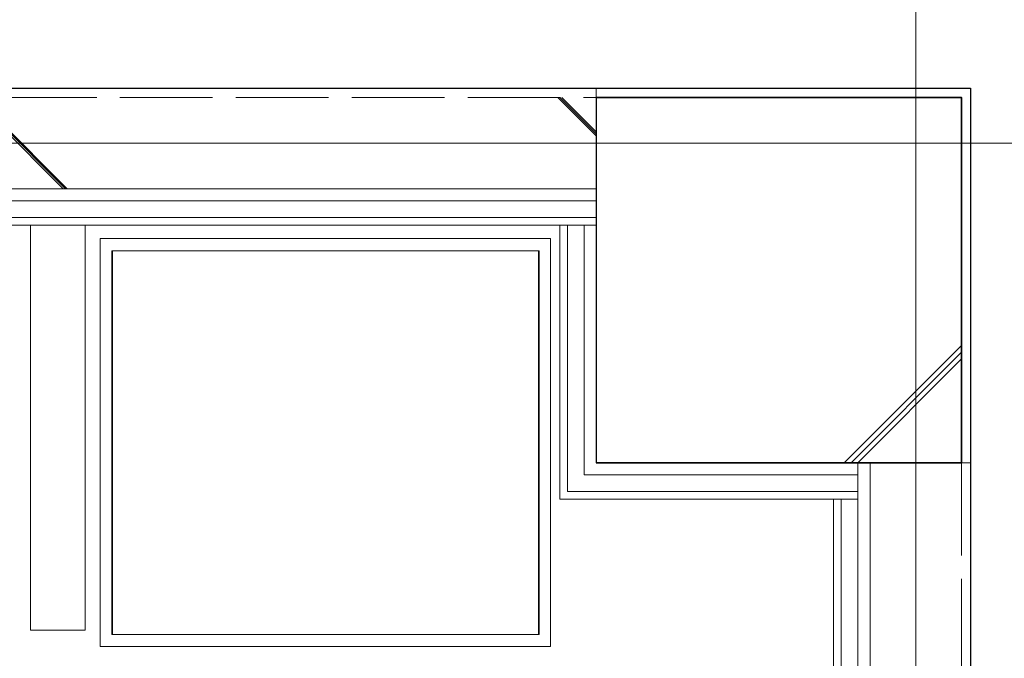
# Model space of a CAD drawing. Header units: millimetres. Extents: x -38341 to 3709, y -10682 to 48718.
# Tile 115 of 118: x -3600 to -1982, y 43220 to 44269. Entities that reach past the tile are written whole.
import ezdxf

# ---------------------------------------------------------------- set-up
doc = ezdxf.new("R2010")
doc.units = ezdxf.units.MM
doc.header["$LTSCALE"] = 50
for name, pattern in [('ISO-02 破線', [3.81, 3.048, -0.762]), ('ISO-07 点線', [0.889, 0.127, -0.762]), ('ISO-08 一点鎖線', [9.144, 6.096, -0.762, 1.524, -0.762])]:
    doc.linetypes.add(name, pattern=pattern)
doc.layers.add('00ライン-グリッド-線', color=13, linetype='ISO-08 一点鎖線', lineweight=5, true_color=0xff5454)
for name, color, linetype, lineweight in [('02モデリング-03スラブ', 7, 'Continuous', 5), ('02モデリング-03スラブ_ハッチング', 7, 'Continuous', 5), ('02モデリング-04壁-内部', 7, 'Continuous', 5), ('02モデリング-04壁-内部_ハッチング', 7, 'Continuous', 5), ('02モデリング-04壁-外部', 7, 'Continuous', 5), ('02モデリング-04壁-外部_ハッチング', 7, 'Continuous', 5), ('02モデリング-11柱', 7, 'Continuous', 25), ('02モデリング-11柱_ハッチング', 7, 'Continuous', 5), ('03構成要素-2壁-PB', 7, 'Continuous', 5), ('03構成要素-2壁-PB_ハッチング', 7, 'Continuous', 5), ('08設備機器-洗濯機パン', 7, 'Continuous', 5), ('08設備機器-洗濯機パン_ハッチング', 7, 'Continuous', 5), ('一般', 7, 'Continuous', 5)]:
    doc.layers.add(name, color=color, linetype=linetype, lineweight=lineweight)
doc.styles.get("Standard").update_dxf_attribs({"font": 'txt', "bigfont": 'BIGFONT.SHX'})

# ---------------------------------------------------------------- blocks, each defined once
blk = doc.blocks.new('グループ-236')
at = {"color": 255, "linetype": 'Continuous', "lineweight": 18, "transparency": 33554687}
blk.add_wipeout([(9739, 6705), (9039, 6705), (9039, 6795), (8920, 6795), (8920, 8325), (11275, 8325), (11275, 7875), (11725, 7875), (11725, 6795), (10745, 6795), (10745, 6705), (9995, 6705), (9995, 6795), (9739, 6795)], dxfattribs=at).dxf.layer = '02モデリング-03スラブ_ハッチング'
at = {"layer": '02モデリング-03スラブ', "color": 7, "linetype": 'Continuous', "lineweight": 18, "transparency": 33554687, "flags": 128}
blk.add_lwpolyline([(9739, 6705), (9039, 6705), (9039, 6795), (8920, 6795), (8920, 8325), (11275, 8325), (11275, 7875), (11725, 7875), (11725, 6795), (10745, 6795), (10745, 6705), (9995, 6705), (9995, 6795), (9739, 6795)], close=True, dxfattribs=at)
at = {"color": 255, "linetype": 'Continuous', "lineweight": 18, "transparency": 33554687}
blk.add_wipeout([(9739, 6705), (9039, 6705), (9039, 6795), (8920, 6795), (8920, 8325), (11275, 8325), (11275, 7875), (11725, 7875), (11725, 6795), (10745, 6795), (10745, 6705), (9995, 6705), (9995, 6795), (9739, 6795)], dxfattribs=at).dxf.layer = '02モデリング-03スラブ_ハッチング'
at = {"layer": '02モデリング-03スラブ', "color": 7, "linetype": 'Continuous', "lineweight": 18, "transparency": 33554687, "flags": 128}
blk.add_lwpolyline([(9739, 6705), (9039, 6705), (9039, 6795), (8920, 6795), (8920, 8325), (11275, 8325), (11275, 7875), (11725, 7875), (11725, 6795), (10745, 6795), (10745, 6705), (9995, 6705), (9995, 6795), (9739, 6795)], close=True, dxfattribs=at)
at = {"layer": '02モデリング-03スラブ', "color": 0, "flags": 1}
for tag in ['IFC_UUID', 'instanceID']:
    blk.add_attdef(tag, (8920, 6705), '', height=0.18, dxfattribs=at)
blk = doc.blocks.new('グループ-237')
at = {"layer": '08設備機器-洗濯機パン', "color": 7, "linetype": 'Continuous', "lineweight": 13, "transparency": 33554687}
for p, q in [((10478.8, 7593.1), (10478.8, 8223.1)), ((10478.8, 8223.1), (11181.2, 8223.1)), ((11181.2, 8223.1), (11181.2, 7593.1)), ((11181.2, 7593.1), (10478.8, 7593.1))]:
    blk.add_line(p, q, dxfattribs=at)
at = {"layer": '08設備機器-洗濯機パン', "color": 7, "linetype": 'Continuous', "lineweight": 18, "transparency": 33554687, "flags": 128}
for points in [[(10460, 8243.1), (10460, 7573.1), (11200, 7573.1), (11200, 8243.1)], [(10478.8, 8223.1), (10478.8, 7593.1), (11181.2, 7593.1), (11181.2, 8223.1)]]:
    blk.add_lwpolyline(points, close=True, dxfattribs=at)
blk = doc.blocks.new('グループ-238')
at = {"layer": '08設備機器-洗濯機パン', "color": 7, "transparency": 33554687}
blk.add_blockref('グループ-237', (0, 0), dxfattribs=at)
at = {"color": 255, "linetype": 'Continuous', "lineweight": 5, "transparency": 33554687}
blk.add_wipeout([(10480, 8223.1), (11180, 8223.1), (11180, 7593.1), (10480, 7593.1)], dxfattribs=at).dxf.layer = '08設備機器-洗濯機パン_ハッチング'
at = {"layer": '08設備機器-洗濯機パン', "color": 7, "linetype": 'Continuous', "lineweight": 5, "transparency": 33554687, "flags": 128}
blk.add_lwpolyline([(10480, 8223.1), (11180, 8223.1), (11180, 7593.1), (10480, 7593.1)], close=True, dxfattribs=at)
blk = doc.blocks.new('グループ-465')
at = {"color": 255, "linetype": 'Continuous', "lineweight": 35, "transparency": 33554687}
blk.add_wipeout([(11275, 7875), (11275, 8475), (11875, 8475), (11875, 7875)], dxfattribs=at).dxf.layer = '02モデリング-11柱_ハッチング'
at = {"layer": '02モデリング-11柱_ハッチング', "linetype": 'Continuous', "lineweight": 5, "transparency": 33554687}
h = blk.add_hatch(dxfattribs=at)
h.set_pattern_fill('鉄筋コンクリート [CN] HF-スラブ', style=0, pattern_type=2)
h.set_pattern_definition([(45, (8.95, -13.3), (-621.74, 650.724), []), (45, (14.1, -19.4), (-621.794, 650.67), []), (45, (17.9, -26.5), (-621.794, 650.67), [])])
h.paths.add_polyline_path([(11275, 7875), (11275, 8475), (11875, 8475), (11875, 7875)])
at = {"layer": '02モデリング-11柱', "color": 7, "linetype": 'Continuous', "lineweight": 35, "transparency": 33554687, "flags": 128}
blk.add_lwpolyline([(11275, 7875), (11275, 8475), (11875, 8475), (11875, 7875)], close=True, dxfattribs=at)
at = {"layer": '02モデリング-11柱', "color": 0, "flags": 1}
for tag in ['IFC_UUID', 'instanceID']:
    blk.add_attdef(tag, (11275, 7875), '', height=0.18, dxfattribs=at)
blk = doc.blocks.new('_2F-FL (2D)')
at = {"layer": '02モデリング-03スラブ', "color": 7, "transparency": 33554687}
blk.add_blockref('グループ-236', (0, 0), dxfattribs=at)
at = {"color": 255, "linetype": 'Continuous', "lineweight": 5, "transparency": 33554687}
blk.add_wipeout([(11275, 8475), (11275, 8490), (11890, 8490), (11875, 8475)], dxfattribs=at).dxf.layer = '02モデリング-04壁-外部_ハッチング'
at = {"layer": '08設備機器-洗濯機パン', "color": 7, "transparency": 33554687}
blk.add_blockref('グループ-238', (0, 0), dxfattribs=at)
at = {"color": 255, "linetype": 'Continuous', "lineweight": 5, "transparency": 33554687}
for points, layer in [([(10345, 8265), (10435, 8265), (10435, 7600), (10345, 7600)], '02モデリング-04壁-内部_ハッチング'), ([(11275, 8490), (11275, 8475), (11875, 8475), (11890, 8490)], '02モデリング-04壁-外部_ハッチング')]:
    blk.add_wipeout(points, dxfattribs=at).dxf.layer = layer
at = {"layer": '02モデリング-04壁-内部', "color": 7, "linetype": 'Continuous', "lineweight": 18, "transparency": 33554687}
for p, q in [((10345, 8265), (10345, 7600)), ((10435, 8265), (10435, 7600)), ((10345, 7600), (10435, 7600))]:
    blk.add_line(p, q, dxfattribs=at)
at = {"layer": '02モデリング-04壁-外部', "color": 7, "linetype": 'Continuous', "lineweight": 25, "transparency": 33554687}
blk.add_line((11275, 8490), (11890, 8490), dxfattribs=at)
at = {"layer": '02モデリング-04壁-外部', "color": 7, "linetype": 'Continuous', "lineweight": 5, "transparency": 33554687}
for p, q in [((11275, 8490), (11890, 8490)), ((11275, 8475), (11875, 8475))]:
    blk.add_line(p, q, dxfattribs=at)
at = {"layer": '02モデリング-04壁-外部', "color": 7, "linetype": 'ISO-07 点線', "lineweight": 18, "transparency": 33554687}
blk.add_line((11275, 8475), (11875, 8475), dxfattribs=at)
at = {"color": 255, "linetype": 'Continuous', "lineweight": 5, "transparency": 33554687}
blk.add_wipeout([(11875, 8475), (11890, 8490), (11890, 7875), (11875, 7875)], dxfattribs=at).dxf.layer = '02モデリング-04壁-外部_ハッチング'
blk.add_wipeout([(11890, 8490), (11875, 8475), (11875, 7875), (11890, 7875)], dxfattribs=at).dxf.layer = '02モデリング-04壁-外部_ハッチング'
at = {"layer": '02モデリング-04壁-外部', "color": 7, "linetype": 'Continuous', "lineweight": 25, "transparency": 33554687}
blk.add_line((11890, 8490), (11890, 7875), dxfattribs=at)
at = {"layer": '02モデリング-04壁-外部', "color": 7, "linetype": 'Continuous', "lineweight": 5, "transparency": 33554687}
for p, q in [((11890, 8490), (11890, 7875)), ((11875, 8475), (11875, 7875))]:
    blk.add_line(p, q, dxfattribs=at)
at = {"layer": '02モデリング-04壁-外部', "color": 7, "linetype": 'ISO-07 点線', "lineweight": 18, "transparency": 33554687}
blk.add_line((11875, 8475), (11875, 7875), dxfattribs=at)
at = {"color": 255, "linetype": 'Continuous', "lineweight": 5, "transparency": 33554687}
blk.add_wipeout([(11665, 7875), (11890, 7875), (11890, 6795), (11665, 6795)], dxfattribs=at).dxf.layer = '02モデリング-04壁-外部_ハッチング'
blk.add_wipeout([(11890, 7875), (11875, 7875), (11875, 6795), (11890, 6795)], dxfattribs=at).dxf.layer = '02モデリング-04壁-外部_ハッチング'
at = {"layer": '02モデリング-04壁-外部', "color": 7, "linetype": 'Continuous', "lineweight": 25, "transparency": 33554687}
blk.add_line((11890, 7875), (11890, 6795), dxfattribs=at)
at = {"layer": '02モデリング-04壁-外部', "color": 7, "linetype": 'Continuous', "lineweight": 5, "transparency": 33554687}
blk.add_line((11890, 7875), (11890, 6795), dxfattribs=at)
at = {"color": 255, "linetype": 'Continuous', "lineweight": 5, "transparency": 33554687}
blk.add_wipeout([(11875, 7875), (11725, 7875), (11725, 6795), (11875, 6795)], dxfattribs=at).dxf.layer = '02モデリング-04壁-外部_ハッチング'
at = {"layer": '02モデリング-04壁-外部_ハッチング', "linetype": 'Continuous', "lineweight": 5, "transparency": 33554687}
h = blk.add_hatch(dxfattribs=at)
h.set_pattern_fill('鉄筋コンクリート [CN] HF-壁用', angle=-90, style=0, pattern_type=2)
h.set_pattern_definition([(-135, (-36.3, -32.87), (21689.014, 20726.472), []), (-135, (-35.36, -35.36), (21689.014, 20726.472), []), (-135, (-33.8, -36.9), (21689.014, 20726.472), [])])
h.paths.add_polyline_path([(11875, 7875), (11725, 7875), (11725, 6795), (11875, 6795)])
at = {"layer": '02モデリング-04壁-外部', "color": 7, "linetype": 'ISO-02 破線', "lineweight": 18, "transparency": 33554687}
blk.add_line((11875, 7875), (11875, 6795), dxfattribs=at)
at = {"color": 255, "linetype": 'Continuous', "lineweight": 5, "transparency": 33554687}
blk.add_wipeout([(11725, 7875), (11705, 7875), (11705, 6795), (11725, 6795)], dxfattribs=at).dxf.layer = '02モデリング-04壁-外部_ハッチング'
at = {"layer": '02モデリング-04壁-外部', "color": 7, "linetype": 'Continuous', "lineweight": 13, "transparency": 33554687}
blk.add_line((11725, 7875), (11725, 6795), dxfattribs=at)
at = {"layer": '02モデリング-04壁-外部', "color": 7, "linetype": 'Continuous', "lineweight": 5, "transparency": 33554687}
blk.add_line((11725, 7875), (11725, 6795), dxfattribs=at)
at = {"color": 255, "linetype": 'Continuous', "lineweight": 5, "transparency": 33554687}
blk.add_wipeout([(11705, 7875), (11677.5, 7875), (11677.5, 6795), (11705, 6795)], dxfattribs=at).dxf.layer = '02モデリング-04壁-外部_ハッチング'
at = {"layer": '02モデリング-04壁-外部', "color": 7, "linetype": 'Continuous', "lineweight": 5, "transparency": 33554687}
blk.add_line((11705, 7875), (11705, 6795), dxfattribs=at)
blk.add_line((11705, 7875), (11705, 6795), dxfattribs=at)
at = {"color": 255, "linetype": 'Continuous', "lineweight": 5, "transparency": 33554687}
blk.add_wipeout([(11677.5, 7875), (11665, 7875), (11665, 6795), (11677.5, 6795)], dxfattribs=at).dxf.layer = '03構成要素-2壁-PB_ハッチング'
at = {"layer": '02モデリング-04壁-外部', "color": 7, "linetype": 'Continuous', "lineweight": 5, "transparency": 33554687}
for p, q in [((11665, 7875), (11665, 6795)), ((11665, 7875), (11890, 7875)), ((11677.5, 7875), (11677.5, 6795))]:
    blk.add_line(p, q, dxfattribs=at)
at = {"layer": '03構成要素-2壁-PB', "color": 7, "linetype": 'Continuous', "lineweight": 5, "transparency": 33554687}
for p, q in [((11665, 7875), (11665, 6795)), ((11677.5, 7875), (11677.5, 6795))]:
    blk.add_line(p, q, dxfattribs=at)
at = {"color": 255, "linetype": 'Continuous', "lineweight": 5, "transparency": 33554687}
blk.add_wipeout([(11215, 7815), (11275, 7875), (11705, 7875), (11705, 7815)], dxfattribs=at).dxf.layer = '02モデリング-04壁-外部_ハッチング'
blk.add_wipeout([(11275, 7875), (11255, 7855), (11705, 7855), (11705, 7875)], dxfattribs=at).dxf.layer = '02モデリング-04壁-外部_ハッチング'
at = {"layer": '02モデリング-04壁-外部', "color": 7, "linetype": 'Continuous', "lineweight": 5, "transparency": 33554687}
blk.add_line((11275, 7875), (11705, 7875), dxfattribs=at)
blk.add_line((11275, 7875), (11705, 7875), dxfattribs=at)
at = {"color": 255, "linetype": 'Continuous', "lineweight": 5, "transparency": 33554687}
blk.add_wipeout([(11255, 7855), (11227.5, 7827.5), (11705, 7827.5), (11705, 7855)], dxfattribs=at).dxf.layer = '02モデリング-04壁-外部_ハッチング'
at = {"layer": '02モデリング-04壁-外部', "color": 7, "linetype": 'Continuous', "lineweight": 5, "transparency": 33554687}
blk.add_line((11255, 7855), (11705, 7855), dxfattribs=at)
blk.add_line((11255, 7855), (11705, 7855), dxfattribs=at)
at = {"color": 255, "linetype": 'Continuous', "lineweight": 5, "transparency": 33554687}
blk.add_wipeout([(11227.5, 7827.5), (11215, 7815), (11705, 7815), (11705, 7827.5)], dxfattribs=at).dxf.layer = '03構成要素-2壁-PB_ハッチング'
at = {"layer": '02モデリング-04壁-外部', "color": 7, "linetype": 'Continuous', "lineweight": 5, "transparency": 33554687}
for p, q in [((11705, 7815), (11705, 7875)), ((11215, 7815), (11705, 7815)), ((11227.5, 7827.5), (11705, 7827.5))]:
    blk.add_line(p, q, dxfattribs=at)
at = {"layer": '03構成要素-2壁-PB', "color": 7, "linetype": 'Continuous', "lineweight": 5, "transparency": 33554687}
for p, q in [((11215, 7815), (11705, 7815)), ((11227.5, 7827.5), (11705, 7827.5))]:
    blk.add_line(p, q, dxfattribs=at)
at = {"layer": '02モデリング-11柱'}
blk.add_blockref('グループ-465', (0, 0), dxfattribs=at)
at = {"color": 255, "linetype": 'Continuous', "lineweight": 5, "transparency": 33554687}
blk.add_wipeout([(11215, 8305), (11275, 8305), (11275, 7875), (11215, 7815)], dxfattribs=at).dxf.layer = '02モデリング-04壁-外部_ハッチング'
blk.add_wipeout([(11275, 8305), (11255, 8305), (11255, 7855), (11275, 7875)], dxfattribs=at).dxf.layer = '02モデリング-04壁-外部_ハッチング'
at = {"layer": '02モデリング-04壁-外部', "color": 7, "linetype": 'Continuous', "lineweight": 5, "transparency": 33554687}
blk.add_line((11275, 8305), (11275, 7875), dxfattribs=at)
blk.add_line((11275, 8305), (11275, 7875), dxfattribs=at)
at = {"color": 255, "linetype": 'Continuous', "lineweight": 5, "transparency": 33554687}
blk.add_wipeout([(11255, 8305), (11227.5, 8305), (11227.5, 7827.5), (11255, 7855)], dxfattribs=at).dxf.layer = '02モデリング-04壁-外部_ハッチング'
at = {"layer": '02モデリング-04壁-外部', "color": 7, "linetype": 'Continuous', "lineweight": 5, "transparency": 33554687}
blk.add_line((11255, 8305), (11255, 7855), dxfattribs=at)
blk.add_line((11255, 8305), (11255, 7855), dxfattribs=at)
at = {"color": 255, "linetype": 'Continuous', "lineweight": 5, "transparency": 33554687}
blk.add_wipeout([(11227.5, 8305), (11215, 8305), (11215, 7815), (11227.5, 7827.5)], dxfattribs=at).dxf.layer = '03構成要素-2壁-PB_ハッチング'
at = {"layer": '02モデリング-04壁-外部', "color": 7, "linetype": 'Continuous', "lineweight": 5, "transparency": 33554687}
for p, q in [((11215, 8305), (11215, 7815)), ((11215, 8305), (11275, 8305)), ((11227.5, 8305), (11227.5, 7827.5))]:
    blk.add_line(p, q, dxfattribs=at)
at = {"layer": '03構成要素-2壁-PB', "color": 7, "linetype": 'Continuous', "lineweight": 5, "transparency": 33554687}
for p, q in [((11215, 8305), (11215, 7815)), ((11227.5, 8305), (11227.5, 7827.5))]:
    blk.add_line(p, q, dxfattribs=at)
at = {"color": 255, "linetype": 'Continuous', "lineweight": 5, "transparency": 33554687}
blk.add_wipeout([(7500, 8265), (7253.7, 8265), (7253.7, 8490), (11275, 8490), (11275, 8265), (7520, 8265), (7520, 8325), (7500, 8325)], dxfattribs=at).dxf.layer = '02モデリング-04壁-外部_ハッチング'
at = {"color": 255, "linetype": 'Continuous', "lineweight": 25, "transparency": 33554687}
blk.add_wipeout([(11275, 8490), (11275, 8475), (7253.7, 8475), (7253.7, 8490)], dxfattribs=at).dxf.layer = '02モデリング-04壁-外部_ハッチング'
at = {"layer": '02モデリング-04壁-外部', "color": 7, "linetype": 'Continuous', "lineweight": 25, "transparency": 33554687}
blk.add_line((7253.7, 8490), (11275, 8490), dxfattribs=at)
at = {"layer": '02モデリング-04壁-外部', "color": 7, "linetype": 'Continuous', "lineweight": 5, "transparency": 33554687}
blk.add_line((7253.7, 8490), (11275, 8490), dxfattribs=at)
at = {"color": 255, "linetype": 'Continuous', "lineweight": 13, "transparency": 33554687}
blk.add_wipeout([(11275, 8475), (11275, 8325), (7253.7, 8325), (7253.7, 8475)], dxfattribs=at).dxf.layer = '02モデリング-04壁-外部_ハッチング'
at = {"layer": '02モデリング-04壁-外部_ハッチング', "linetype": 'Continuous', "lineweight": 5, "transparency": 33554687}
h = blk.add_hatch(dxfattribs=at)
h.set_pattern_fill('鉄筋コンクリート [CN] HF-壁用', style=0, pattern_type=2)
h.set_pattern_definition([(-45, (32.87, -36.3), (-20726.472, 21689.014), []), (-45, (35.36, -35.36), (-20726.472, 21689.014), []), (-45, (36.9, -33.8), (-20726.472, 21689.014), [])])
h.paths.add_polyline_path([(11275, 8475), (11275, 8325), (7253.7, 8325), (7253.7, 8475)])
at = {"layer": '02モデリング-04壁-外部', "color": 7, "linetype": 'ISO-02 破線', "lineweight": 18, "transparency": 33554687}
blk.add_line((7253.7, 8475), (11275, 8475), dxfattribs=at)
at = {"color": 255, "linetype": 'Continuous', "lineweight": 5, "transparency": 33554687}
blk.add_wipeout([(11275, 8325), (7520, 8325), (7520, 8305), (11275, 8305)], dxfattribs=at).dxf.layer = '02モデリング-04壁-外部_ハッチング'
at = {"layer": '02モデリング-04壁-外部', "color": 7, "linetype": 'Continuous', "lineweight": 13, "transparency": 33554687}
blk.add_line((7520, 8325), (11275, 8325), dxfattribs=at)
at = {"layer": '02モデリング-04壁-外部', "color": 7, "linetype": 'Continuous', "lineweight": 5, "transparency": 33554687}
blk.add_line((7520, 8325), (11275, 8325), dxfattribs=at)
at = {"color": 255, "linetype": 'Continuous', "lineweight": 5, "transparency": 33554687}
blk.add_wipeout([(11275, 8305), (7520, 8305), (7520, 8277.5), (11275, 8277.5)], dxfattribs=at).dxf.layer = '02モデリング-04壁-外部_ハッチング'
at = {"layer": '02モデリング-04壁-外部', "color": 7, "linetype": 'Continuous', "lineweight": 5, "transparency": 33554687}
blk.add_line((7520, 8305), (11275, 8305), dxfattribs=at)
blk.add_line((7520, 8305), (11275, 8305), dxfattribs=at)
at = {"color": 255, "linetype": 'Continuous', "lineweight": 5, "transparency": 33554687}
blk.add_wipeout([(11275, 8277.5), (7520, 8277.5), (7520, 8265), (11275, 8265)], dxfattribs=at).dxf.layer = '03構成要素-2壁-PB_ハッチング'
at = {"layer": '02モデリング-04壁-外部', "color": 7, "linetype": 'Continuous', "lineweight": 5, "transparency": 33554687}
for p, q in [((11275, 8265), (11275, 8490)), ((7520, 8277.5), (11275, 8277.5)), ((7560, 8265), (10345, 8265)), ((10435, 8265), (11275, 8265))]:
    blk.add_line(p, q, dxfattribs=at)
at = {"layer": '03構成要素-2壁-PB', "color": 7, "linetype": 'Continuous', "lineweight": 5, "transparency": 33554687}
for p, q in [((7520, 8277.5), (11275, 8277.5)), ((7560, 8265), (11275, 8265))]:
    blk.add_line(p, q, dxfattribs=at)
blk = doc.blocks.new('グループ-565')
at = {"layer": '00ライン-グリッド-線', "transparency": 33554687}
blk.add_line((304.827, 259.827), (304.827, 544.874), dxfattribs=at)
at = {"layer": '00ライン-グリッド-線', "color": 0, "flags": 1}
for tag in ['instanceID', 'IFC_UUID']:
    blk.add_attdef(tag, (299.801, 254.801), '', height=0.18, dxfattribs=at)
blk = doc.blocks.new('グループ-567')
at = {"layer": '00ライン-グリッド-線', "transparency": 33554687}
blk.add_line((10.731, 500.959), (340.213, 500.959), dxfattribs=at)
at = {"layer": '00ライン-グリッド-線', "color": 0, "flags": 1}
for tag in ['instanceID', 'IFC_UUID']:
    blk.add_attdef(tag, (5.705, 495.933), '', height=0.18, dxfattribs=at)
blk = doc.blocks.new('グループ-588')
at = {"layer": '00ライン-グリッド-線'}
blk.add_blockref('グループ-565', (0, 0), dxfattribs=at)
blk.add_blockref('グループ-567', (0, 0), dxfattribs=at)

msp = doc.modelspace()

# ---------------------------------------------------------------- block references
at = {"layer": '一般', "color": 7, "transparency": 33554687}
msp.add_blockref('_2F-FL (2D)', (-13927.831, 35665.986), dxfattribs=at)

# ---------------------------------------------------------------- next in the draw order: block references
at = {"layer": '一般', "color": 7, "transparency": 33554687, "xscale": 50, "yscale": 50, "zscale": 50}
msp.add_blockref('グループ-588', (-17369.202, 19018.052), dxfattribs=at)

doc.saveas('drawing.dxf')
